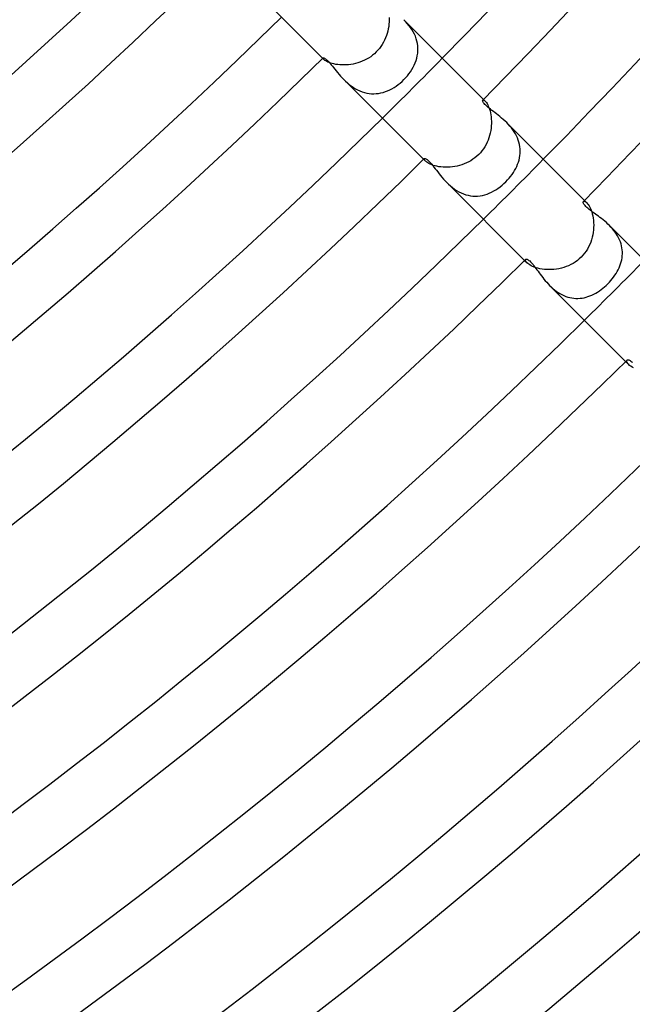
# Model space of a CAD drawing. Header units: millimetres. Extents: x -385 to 385, y -385 to 385.
# Tile 50 of 103: x 158 to 187, y -220 to -173. Entities that reach past the tile are written whole.
import ezdxf

# ---------------------------------------------------------------- set-up
doc = ezdxf.new("R2010")
doc.units = ezdxf.units.MM
doc.layers.add('HIDDEN', color=7, linetype='Continuous')
doc.layers.add('THICK', color=7, linetype='Continuous')

msp = doc.modelspace()

# ---------------------------------------------------------------- linework, layer by layer
at = {"layer": 'HIDDEN'}
for p, q in [((175.31, -173.395), (175.297, -173.503)), ((175.318, -173.288), (175.31, -173.395)), ((175.322, -173.183), (175.318, -173.288)), ((175.32, -173.081), (175.322, -173.183)), ((176.092, -173.267), (176.01, -173.182)), ((176.173, -173.356), (176.092, -173.267)), ((176.25, -173.449), (176.173, -173.356)), ((175.224, -173.829), (175.189, -173.936)), ((175.254, -173.721), (175.224, -173.829)), ((175.278, -173.612), (175.254, -173.721)), ((175.297, -173.503), (175.278, -173.612)), ((176.323, -173.546), (176.25, -173.449)), ((176.392, -173.647), (176.323, -173.546)), ((176.454, -173.751), (176.392, -173.647)), ((176.51, -173.858), (176.454, -173.751)), ((176.559, -173.968), (176.51, -173.858)), ((174.993, -174.348), (174.93, -174.444)), ((175.051, -174.249), (174.993, -174.348)), ((175.103, -174.147), (175.051, -174.249)), ((175.149, -174.042), (175.103, -174.147)), ((175.189, -173.936), (175.149, -174.042)), ((176.6, -174.081), (176.559, -173.968)), ((176.633, -174.195), (176.6, -174.081)), ((176.657, -174.309), (176.633, -174.195)), ((176.673, -174.424), (176.657, -174.309)), ((174.625, -174.787), (174.537, -174.86)), ((174.708, -174.708), (174.625, -174.787)), ((174.787, -174.624), (174.708, -174.708)), ((174.861, -174.536), (174.787, -174.624)), ((174.93, -174.444), (174.861, -174.536)), ((176.651, -174.885), (176.669, -174.771)), ((176.669, -174.771), (176.678, -174.656)), ((176.68, -174.54), (176.673, -174.424)), ((176.678, -174.656), (176.68, -174.54)), ((172.175, -175.003), (172.228, -175.057)), ((172.19, -174.991), (172.194, -174.984)), ((172.19, -175), (172.19, -174.991)), ((172.194, -175.011), (172.19, -175)), ((172.201, -175.024), (172.194, -175.011)), ((172.212, -175.039), (172.201, -175.024)), ((172.228, -175.056), (172.212, -175.039)), ((172.253, -175.079), (172.228, -175.056)), ((172.285, -175.104), (172.253, -175.079)), ((172.325, -175.129), (172.285, -175.104)), ((172.371, -175.156), (172.325, -175.129)), ((172.425, -175.182), (172.371, -175.156)), ((172.486, -175.208), (172.425, -175.182)), ((172.554, -175.232), (172.486, -175.208)), ((172.629, -175.254), (172.554, -175.232)), ((172.709, -175.274), (172.629, -175.254)), ((172.796, -175.291), (172.709, -175.274)), ((172.888, -175.305), (172.796, -175.291)), ((172.984, -175.315), (172.888, -175.305)), ((173.507, -175.296), (173.399, -175.31)), ((173.616, -175.277), (173.507, -175.296)), ((173.725, -175.253), (173.616, -175.277)), ((173.833, -175.223), (173.725, -175.253)), ((173.94, -175.188), (173.833, -175.223)), ((174.046, -175.147), (173.94, -175.188)), ((174.15, -175.101), (174.046, -175.147)), ((174.252, -175.049), (174.15, -175.101)), ((174.35, -174.992), (174.252, -175.049)), ((174.446, -174.929), (174.35, -174.992)), ((174.537, -174.86), (174.446, -174.929)), ((176.504, -175.326), (176.551, -175.218)), ((176.551, -175.218), (176.592, -175.109)), ((176.592, -175.109), (176.625, -174.997)), ((176.625, -174.997), (176.651, -174.885)), ((173.084, -175.32), (172.984, -175.315)), ((173.186, -175.322), (173.084, -175.32)), ((173.291, -175.318), (173.186, -175.322)), ((173.399, -175.31), (173.291, -175.318)), ((176.179, -175.832), (176.255, -175.736)), ((176.255, -175.736), (176.325, -175.637)), ((176.325, -175.637), (176.391, -175.536)), ((176.391, -175.536), (176.451, -175.432)), ((176.451, -175.432), (176.504, -175.326)), ((173.182, -176.01), (173.263, -176.089)), ((173.263, -176.089), (173.348, -176.166)), ((173.348, -176.166), (173.437, -176.24)), ((175.745, -176.248), (175.837, -176.174)), ((175.837, -176.174), (175.927, -176.096)), ((175.927, -176.096), (176.013, -176.013)), ((176.013, -176.013), (176.098, -175.924)), ((176.098, -175.924), (176.179, -175.832)), ((173.437, -176.24), (173.53, -176.311)), ((173.53, -176.311), (173.627, -176.379)), ((173.627, -176.379), (173.727, -176.44)), ((173.727, -176.44), (173.829, -176.496)), ((173.829, -176.496), (173.933, -176.544)), ((173.933, -176.544), (174.041, -176.586)), ((174.041, -176.586), (174.15, -176.621)), ((174.15, -176.621), (174.261, -176.648)), ((174.261, -176.648), (174.372, -176.667)), ((174.372, -176.667), (174.483, -176.677)), ((174.483, -176.677), (174.594, -176.68)), ((174.594, -176.68), (174.705, -176.675)), ((174.705, -176.675), (174.815, -176.663)), ((174.815, -176.663), (174.925, -176.642)), ((174.925, -176.642), (175.033, -176.615)), ((175.033, -176.615), (175.14, -176.581)), ((175.14, -176.581), (175.246, -176.54)), ((175.246, -176.54), (175.35, -176.493)), ((175.35, -176.493), (175.452, -176.44)), ((175.452, -176.44), (175.552, -176.381)), ((175.552, -176.381), (175.65, -176.317)), ((175.65, -176.317), (175.745, -176.248)), ((179.744, -176.98), (179.755, -176.974)), ((179.755, -176.974), (179.769, -176.973)), ((179.769, -176.973), (179.787, -176.978)), ((179.776, -176.948), (179.858, -177.03)), ((179.787, -176.978), (179.808, -176.989)), ((179.808, -176.989), (179.832, -177.006)), ((179.832, -177.006), (179.858, -177.03)), ((179.858, -177.03), (179.887, -177.061)), ((179.887, -177.061), (179.916, -177.1)), ((179.916, -177.1), (179.947, -177.146)), ((179.947, -177.146), (179.977, -177.2)), ((179.977, -177.2), (180.007, -177.261)), ((180.007, -177.261), (180.036, -177.33)), ((180.036, -177.33), (180.062, -177.407)), ((180.062, -177.407), (180.087, -177.489)), ((180.087, -177.489), (180.108, -177.577)), ((180.108, -177.577), (180.125, -177.671)), ((180.125, -177.671), (180.139, -177.77)), ((180.139, -177.77), (180.148, -177.873)), ((180.152, -178.087), (180.147, -178.198)), ((180.148, -177.873), (180.153, -177.979)), ((180.153, -177.979), (180.152, -178.087)), ((180.95, -178.124), (180.874, -178.045)), ((180.097, -178.534), (180.069, -178.646)), ((180.119, -178.421), (180.097, -178.534)), ((180.136, -178.309), (180.119, -178.421)), ((180.147, -178.198), (180.136, -178.309)), ((181.025, -178.207), (180.95, -178.124)), ((181.096, -178.293), (181.025, -178.207)), ((181.164, -178.382), (181.096, -178.293)), ((181.227, -178.474), (181.164, -178.382)), ((181.285, -178.57), (181.227, -178.474)), ((179.95, -178.974), (179.898, -179.08)), ((179.995, -178.867), (179.95, -178.974)), ((180.035, -178.757), (179.995, -178.867)), ((180.069, -178.646), (180.035, -178.757)), ((181.338, -178.668), (181.285, -178.57)), ((181.384, -178.768), (181.338, -178.668)), ((181.423, -178.87), (181.384, -178.768)), ((181.456, -178.972), (181.423, -178.87)), ((181.481, -179.077), (181.456, -178.972)), ((179.632, -179.466), (179.551, -179.551)), ((179.707, -179.375), (179.632, -179.466)), ((179.777, -179.281), (179.707, -179.375)), ((179.84, -179.182), (179.777, -179.281)), ((179.898, -179.08), (179.84, -179.182)), ((181.5, -179.182), (181.481, -179.077)), ((181.51, -179.288), (181.5, -179.182)), ((181.514, -179.393), (181.51, -179.288)), ((181.51, -179.498), (181.514, -179.393)), ((176.948, -179.777), (177.03, -179.858)), ((176.973, -179.769), (176.974, -179.755)), ((176.978, -179.787), (176.973, -179.769)), ((176.974, -179.755), (176.98, -179.744)), ((176.989, -179.808), (176.978, -179.787)), ((177.006, -179.832), (176.989, -179.808)), ((177.03, -179.858), (177.006, -179.832)), ((177.061, -179.886), (177.03, -179.858)), ((177.099, -179.916), (177.061, -179.886)), ((177.145, -179.946), (177.099, -179.916)), ((177.199, -179.977), (177.145, -179.946)), ((178.974, -179.95), (178.866, -179.996)), ((179.079, -179.898), (178.974, -179.95)), ((179.181, -179.841), (179.079, -179.898)), ((179.28, -179.777), (179.181, -179.841)), ((179.375, -179.708), (179.28, -179.777)), ((179.466, -179.632), (179.375, -179.708)), ((179.551, -179.551), (179.466, -179.632)), ((181.391, -180.011), (181.428, -179.911)), ((181.428, -179.911), (181.458, -179.809)), ((181.458, -179.809), (181.482, -179.706)), ((181.482, -179.706), (181.5, -179.602)), ((181.5, -179.602), (181.51, -179.498)), ((177.261, -180.007), (177.199, -179.977)), ((177.329, -180.035), (177.261, -180.007)), ((177.405, -180.062), (177.329, -180.035)), ((177.487, -180.086), (177.405, -180.062)), ((177.575, -180.107), (177.487, -180.086)), ((177.67, -180.125), (177.575, -180.107)), ((177.769, -180.139), (177.67, -180.125)), ((177.871, -180.148), (177.769, -180.139)), ((177.977, -180.153), (177.871, -180.148)), ((178.085, -180.152), (177.977, -180.153)), ((178.196, -180.147), (178.085, -180.152)), ((178.308, -180.136), (178.196, -180.147)), ((178.42, -180.119), (178.308, -180.136)), ((178.533, -180.097), (178.42, -180.119)), ((178.645, -180.069), (178.533, -180.097)), ((178.756, -180.036), (178.645, -180.069)), ((178.866, -179.996), (178.756, -180.036)), ((181.128, -180.49), (181.191, -180.398)), ((181.191, -180.398), (181.248, -180.304)), ((181.248, -180.304), (181.301, -180.208)), ((181.301, -180.208), (181.349, -180.11)), ((181.349, -180.11), (181.391, -180.011)), ((178.045, -180.873), (178.13, -180.956)), ((180.747, -180.92), (180.835, -180.835)), ((180.835, -180.835), (180.914, -180.753)), ((180.914, -180.753), (180.989, -180.668)), ((180.989, -180.668), (181.061, -180.58)), ((181.061, -180.58), (181.128, -180.49)), ((178.13, -180.956), (178.22, -181.036)), ((178.22, -181.036), (178.313, -181.112)), ((178.313, -181.112), (178.41, -181.184)), ((178.41, -181.184), (178.51, -181.25)), ((178.51, -181.25), (178.614, -181.31)), ((178.614, -181.31), (178.72, -181.363)), ((180.052, -181.374), (180.158, -181.326)), ((180.158, -181.326), (180.262, -181.272)), ((180.262, -181.272), (180.364, -181.212)), ((180.364, -181.212), (180.463, -181.147)), ((180.463, -181.147), (180.561, -181.076)), ((180.561, -181.076), (180.655, -181)), ((180.655, -181), (180.747, -180.92)), ((178.72, -181.363), (178.83, -181.409)), ((178.83, -181.409), (178.94, -181.447)), ((178.94, -181.447), (179.052, -181.476)), ((179.052, -181.476), (179.164, -181.497)), ((179.164, -181.497), (179.277, -181.51)), ((179.277, -181.51), (179.39, -181.514)), ((179.39, -181.514), (179.503, -181.51)), ((179.503, -181.51), (179.615, -181.498)), ((179.615, -181.498), (179.727, -181.478)), ((179.727, -181.478), (179.836, -181.45)), ((179.836, -181.45), (179.945, -181.416)), ((179.945, -181.416), (180.052, -181.374)), ((184.501, -181.77), (184.516, -181.761)), ((184.516, -181.761), (184.537, -181.759)), ((184.537, -181.759), (184.563, -181.765)), ((184.549, -181.721), (184.663, -181.835)), ((184.563, -181.765), (184.593, -181.779)), ((184.593, -181.779), (184.627, -181.802)), ((184.627, -181.802), (184.663, -181.835)), ((184.663, -181.835), (184.697, -181.872)), ((184.697, -181.872), (184.732, -181.917)), ((184.732, -181.917), (184.767, -181.971)), ((184.767, -181.971), (184.802, -182.032)), ((184.802, -182.032), (184.835, -182.102)), ((184.835, -182.102), (184.867, -182.178)), ((184.867, -182.178), (184.896, -182.262)), ((184.896, -182.262), (184.922, -182.353)), ((184.922, -182.353), (184.944, -182.45)), ((184.944, -182.45), (184.962, -182.552)), ((184.962, -182.552), (184.975, -182.657)), ((184.975, -182.657), (184.983, -182.766)), ((184.976, -183.109), (184.962, -183.226)), ((184.984, -182.993), (184.976, -183.109)), ((184.983, -182.766), (184.986, -182.879)), ((184.986, -182.879), (184.984, -182.993)), ((185.805, -182.979), (185.733, -182.905)), ((185.875, -183.056), (185.805, -182.979)), ((185.941, -183.137), (185.875, -183.056)), ((186.004, -183.219), (185.941, -183.137)), ((184.884, -183.574), (184.845, -183.688)), ((184.916, -183.459), (184.884, -183.574)), ((184.942, -183.343), (184.916, -183.459)), ((184.962, -183.226), (184.942, -183.343)), ((186.063, -183.305), (186.004, -183.219)), ((186.117, -183.392), (186.063, -183.305)), ((186.166, -183.482), (186.117, -183.392)), ((186.21, -183.574), (186.166, -183.482)), ((186.248, -183.668), (186.21, -183.574)), ((186.28, -183.762), (186.248, -183.668)), ((184.627, -184.117), (184.556, -184.215)), ((184.691, -184.014), (184.627, -184.117)), ((184.749, -183.909), (184.691, -184.014)), ((184.8, -183.8), (184.749, -183.909)), ((184.845, -183.688), (184.8, -183.8)), ((186.306, -183.857), (186.28, -183.762)), ((186.325, -183.953), (186.306, -183.857)), ((186.338, -184.05), (186.325, -183.953)), ((186.345, -184.147), (186.338, -184.05)), ((181.721, -184.55), (181.835, -184.664)), ((181.759, -184.537), (181.761, -184.517)), ((181.765, -184.563), (181.759, -184.537)), ((181.761, -184.517), (181.77, -184.501)), ((181.779, -184.593), (181.765, -184.563)), ((181.802, -184.627), (181.779, -184.593)), ((184.215, -184.556), (184.116, -184.627)), ((184.308, -184.479), (184.215, -184.556)), ((184.397, -184.397), (184.308, -184.479)), ((184.479, -184.308), (184.397, -184.397)), ((184.556, -184.215), (184.479, -184.308)), ((186.288, -184.624), (186.311, -184.53)), ((186.311, -184.53), (186.328, -184.435)), ((186.328, -184.435), (186.34, -184.339)), ((186.34, -184.339), (186.345, -184.243)), ((186.345, -184.243), (186.345, -184.147)), ((181.835, -184.663), (181.802, -184.627)), ((181.872, -184.697), (181.835, -184.663)), ((181.917, -184.732), (181.872, -184.697)), ((181.97, -184.767), (181.917, -184.732)), ((182.032, -184.801), (181.97, -184.767)), ((182.101, -184.835), (182.032, -184.801)), ((182.178, -184.867), (182.101, -184.835)), ((182.262, -184.896), (182.178, -184.867)), ((182.352, -184.921), (182.262, -184.896)), ((182.448, -184.943), (182.352, -184.921)), ((182.55, -184.962), (182.448, -184.943)), ((182.656, -184.975), (182.55, -184.962)), ((182.766, -184.983), (182.656, -184.975)), ((182.878, -184.986), (182.766, -184.983)), ((182.992, -184.984), (182.878, -184.986)), ((183.108, -184.976), (182.992, -184.984)), ((183.225, -184.962), (183.108, -184.976)), ((183.341, -184.942), (183.225, -184.962)), ((183.458, -184.916), (183.341, -184.942)), ((183.573, -184.884), (183.458, -184.916)), ((183.687, -184.846), (183.573, -184.884)), ((183.799, -184.801), (183.687, -184.846)), ((183.908, -184.749), (183.799, -184.801)), ((184.014, -184.691), (183.908, -184.749)), ((184.116, -184.627), (184.014, -184.691)), ((186.098, -185.08), (186.145, -184.991)), ((186.145, -184.991), (186.188, -184.901)), ((186.188, -184.901), (186.227, -184.81)), ((186.227, -184.81), (186.26, -184.717)), ((186.26, -184.717), (186.288, -184.624)), ((185.729, -185.579), (185.799, -185.501)), ((185.799, -185.501), (185.866, -185.42)), ((185.866, -185.42), (185.93, -185.338)), ((185.93, -185.338), (185.99, -185.253)), ((185.99, -185.253), (186.046, -185.167)), ((186.046, -185.167), (186.098, -185.08)), ((182.905, -185.734), (182.98, -185.806)), ((182.98, -185.806), (183.057, -185.876)), ((183.057, -185.876), (183.137, -185.942)), ((183.137, -185.942), (183.22, -186.005)), ((185.168, -186.045), (185.254, -185.989)), ((185.254, -185.989), (185.338, -185.929)), ((185.338, -185.929), (185.421, -185.866)), ((185.421, -185.866), (185.501, -185.799)), ((185.501, -185.799), (185.579, -185.728)), ((185.579, -185.728), (185.655, -185.655)), ((185.655, -185.655), (185.729, -185.579)), ((183.22, -186.005), (183.305, -186.063)), ((183.305, -186.063), (183.393, -186.118)), ((183.393, -186.118), (183.484, -186.167)), ((183.484, -186.167), (183.576, -186.211)), ((183.576, -186.211), (183.669, -186.249)), ((183.669, -186.249), (183.763, -186.28)), ((183.763, -186.28), (183.858, -186.306)), ((183.858, -186.306), (183.955, -186.325)), ((183.955, -186.325), (184.052, -186.338)), ((184.052, -186.338), (184.148, -186.345)), ((184.148, -186.345), (184.245, -186.345)), ((184.245, -186.345), (184.34, -186.34)), ((184.34, -186.34), (184.436, -186.328)), ((184.436, -186.328), (184.531, -186.311)), ((184.531, -186.311), (184.625, -186.288)), ((184.625, -186.288), (184.718, -186.26)), ((184.718, -186.26), (184.811, -186.226)), ((184.811, -186.226), (184.902, -186.188)), ((184.902, -186.188), (184.992, -186.145)), ((184.992, -186.145), (185.081, -186.097)), ((185.081, -186.097), (185.168, -186.045)), ((186.552, -189.272), (186.563, -189.254)), ((186.494, -189.323), (186.644, -189.472)), ((186.547, -189.295), (186.552, -189.272)), ((186.549, -189.323), (186.547, -189.295)), ((186.56, -189.356), (186.549, -189.323)), ((186.579, -189.392), (186.56, -189.356)), ((186.606, -189.431), (186.579, -189.392)), ((186.643, -189.472), (186.606, -189.431)), ((186.687, -189.512), (186.643, -189.472)), ((186.739, -189.552), (186.687, -189.512)), ((186.8, -189.592), (186.739, -189.552)), ((186.87, -189.63), (186.8, -189.592))]:
    msp.add_line(p, q, dxfattribs=at)
for radius, start, end in [(249.5, 314.54073, 315.45929), (256.25, 314.55282, 315.4472), (263, 314.56427, 315.43569)]:
    msp.add_arc((0, 0), radius, start, end, dxfattribs=at)
at = {"layer": 'THICK'}
for p, q in [((168.314, -171.143), (172.175, -175.003)), ((176.011, -173.183), (179.776, -176.948)), ((172.194, -174.984), (172.203, -174.98)), ((172.203, -174.98), (172.216, -174.98)), ((172.216, -174.98), (172.234, -174.985)), ((172.234, -174.985), (172.257, -174.996)), ((172.257, -174.996), (172.284, -175.012)), ((172.284, -175.012), (172.315, -175.034)), ((172.315, -175.034), (172.35, -175.063)), ((172.35, -175.063), (172.39, -175.1)), ((172.39, -175.1), (172.433, -175.143)), ((172.433, -175.143), (172.479, -175.192)), ((172.479, -175.192), (172.527, -175.248)), ((172.527, -175.248), (172.579, -175.309)), ((172.579, -175.309), (172.634, -175.376)), ((172.634, -175.376), (172.693, -175.447)), ((172.693, -175.447), (172.753, -175.522)), ((172.753, -175.522), (172.817, -175.601)), ((172.817, -175.601), (172.884, -175.681)), ((172.884, -175.681), (172.953, -175.763)), ((172.953, -175.763), (173.026, -175.845)), ((173.026, -175.845), (173.102, -175.928)), ((173.102, -175.928), (173.182, -176.01)), ((173.182, -176.011), (176.948, -179.777)), ((179.737, -177.006), (179.738, -176.991)), ((179.741, -177.026), (179.737, -177.006)), ((179.738, -176.991), (179.744, -176.98)), ((179.75, -177.05), (179.741, -177.026)), ((179.765, -177.078), (179.75, -177.05)), ((179.786, -177.109), (179.765, -177.078)), ((179.814, -177.144), (179.786, -177.109)), ((179.848, -177.182), (179.814, -177.144)), ((179.889, -177.223), (179.848, -177.182)), ((179.935, -177.266), (179.889, -177.223)), ((179.988, -177.312), (179.935, -177.266)), ((180.046, -177.36), (179.988, -177.312)), ((180.11, -177.411), (180.046, -177.36)), ((180.178, -177.464), (180.11, -177.411)), ((180.249, -177.519), (180.178, -177.464)), ((180.323, -177.576), (180.249, -177.519)), ((180.399, -177.635), (180.323, -177.576)), ((180.477, -177.696), (180.399, -177.635)), ((180.556, -177.76), (180.477, -177.696)), ((180.635, -177.826), (180.556, -177.76)), ((180.715, -177.896), (180.635, -177.826)), ((180.795, -177.969), (180.715, -177.896)), ((180.874, -178.045), (180.795, -177.969)), ((180.875, -178.046), (184.549, -181.721)), ((176.98, -179.744), (176.991, -179.738)), ((176.991, -179.738), (177.007, -179.737)), ((177.007, -179.737), (177.028, -179.741)), ((177.028, -179.741), (177.053, -179.751)), ((177.053, -179.751), (177.082, -179.767)), ((177.082, -179.767), (177.116, -179.791)), ((177.116, -179.791), (177.153, -179.821)), ((177.153, -179.821), (177.194, -179.859)), ((177.194, -179.859), (177.237, -179.904)), ((177.237, -179.904), (177.283, -179.955)), ((177.283, -179.955), (177.332, -180.012)), ((177.332, -180.012), (177.384, -180.075)), ((177.384, -180.075), (177.438, -180.144)), ((177.438, -180.144), (177.495, -180.218)), ((177.495, -180.218), (177.554, -180.294)), ((177.554, -180.294), (177.615, -180.374)), ((177.615, -180.374), (177.679, -180.456)), ((177.679, -180.456), (177.746, -180.539)), ((177.746, -180.539), (177.816, -180.623)), ((177.816, -180.623), (177.889, -180.707)), ((177.889, -180.707), (177.965, -180.791)), ((177.965, -180.791), (178.045, -180.873)), ((178.046, -180.875), (181.721, -184.55)), ((184.49, -181.797), (184.494, -181.782)), ((184.491, -181.816), (184.49, -181.797)), ((184.497, -181.839), (184.491, -181.816)), ((184.494, -181.782), (184.501, -181.77)), ((184.508, -181.865), (184.497, -181.839)), ((184.526, -181.895), (184.508, -181.865)), ((184.549, -181.928), (184.526, -181.895)), ((184.58, -181.965), (184.549, -181.928)), ((184.617, -182.004), (184.58, -181.965)), ((184.66, -182.045), (184.617, -182.004)), ((184.708, -182.087), (184.66, -182.045)), ((184.76, -182.13), (184.708, -182.087)), ((184.817, -182.174), (184.76, -182.13)), ((184.876, -182.22), (184.817, -182.174)), ((184.938, -182.266), (184.876, -182.22)), ((185.002, -182.313), (184.938, -182.266)), ((185.07, -182.362), (185.002, -182.313)), ((185.139, -182.412), (185.07, -182.362)), ((185.211, -182.465), (185.139, -182.412)), ((185.285, -182.52), (185.211, -182.465)), ((185.359, -182.578), (185.285, -182.52)), ((185.435, -182.638), (185.359, -182.578)), ((185.51, -182.701), (185.435, -182.638)), ((185.586, -182.766), (185.51, -182.701)), ((185.66, -182.834), (185.586, -182.766)), ((185.733, -182.905), (185.66, -182.834)), ((185.735, -182.906), (189.323, -186.494)), ((181.77, -184.501), (181.782, -184.494)), ((181.782, -184.494), (181.797, -184.49)), ((181.797, -184.49), (181.817, -184.491)), ((181.817, -184.491), (181.84, -184.497)), ((181.84, -184.497), (181.866, -184.509)), ((181.866, -184.509), (181.896, -184.526)), ((181.896, -184.526), (181.928, -184.549)), ((181.928, -184.549), (181.962, -184.578)), ((181.962, -184.578), (181.999, -184.612)), ((181.999, -184.612), (182.037, -184.652)), ((182.037, -184.652), (182.078, -184.697)), ((182.078, -184.697), (182.121, -184.748)), ((182.121, -184.748), (182.165, -184.805)), ((182.165, -184.805), (182.211, -184.865)), ((182.211, -184.865), (182.259, -184.929)), ((182.259, -184.929), (182.307, -184.995)), ((182.307, -184.995), (182.358, -185.064)), ((182.358, -185.064), (182.41, -185.136)), ((182.41, -185.136), (182.463, -185.208)), ((182.463, -185.208), (182.519, -185.282)), ((182.519, -185.282), (182.577, -185.357)), ((182.577, -185.357), (182.637, -185.433)), ((182.637, -185.433), (182.7, -185.509)), ((182.7, -185.509), (182.765, -185.585)), ((182.765, -185.585), (182.834, -185.66)), ((182.834, -185.66), (182.905, -185.734)), ((182.906, -185.735), (186.494, -189.323)), ((186.563, -189.254), (186.578, -189.244)), ((186.578, -189.244), (186.598, -189.239)), ((186.598, -189.239), (186.622, -189.24)), ((186.622, -189.24), (186.649, -189.247)), ((186.649, -189.247), (186.679, -189.26)), ((186.679, -189.26), (186.712, -189.28)), ((186.712, -189.28), (186.748, -189.306)), ((186.748, -189.306), (186.786, -189.34)), ((186.786, -189.34), (186.826, -189.38))]:
    msp.add_line(p, q, dxfattribs=at)
for radius, start, end in [(249.5, 315.45929, 359.54072), (252.25, 315.44399, 359.55602), (256.25, 315.4472, 359.55281), (259, 315.42726, 359.57275), (229.25, 270.49987, 314.50016), (232, 270.49282, 314.50721), (236, 270.48554, 314.51443), (238.75, 270.47672, 314.52325), (242.75, 270.47208, 314.52795), (245.5, 270.46045, 314.53952), (249.5, 270.4593, 314.54073), (252.25, 270.444, 314.55602), (256.25, 270.44721, 314.55282), (259, 270.42727, 314.57275), (263, 270.4357, 314.56427), (265.75, 270.41031, 314.58971), (269.75, 270.42481, 314.57516), (272.5, 270.39301, 314.60696), (276.5, 270.41444, 314.58559), (279.25, 270.37548, 314.62455), (283.25, 270.40458, 314.59544), (286, 270.35749, 314.64248), (290, 270.39513, 314.60484), (292.75, 270.33915, 314.66088), (296.75, 270.38613, 314.61384), (299.5, 270.32024, 314.67978), (303.5, 270.3776, 314.62243), (306.25, 270.30071, 314.69932)]:
    msp.add_arc((0, 0), radius, start, end, dxfattribs=at)

doc.saveas('drawing.dxf')
